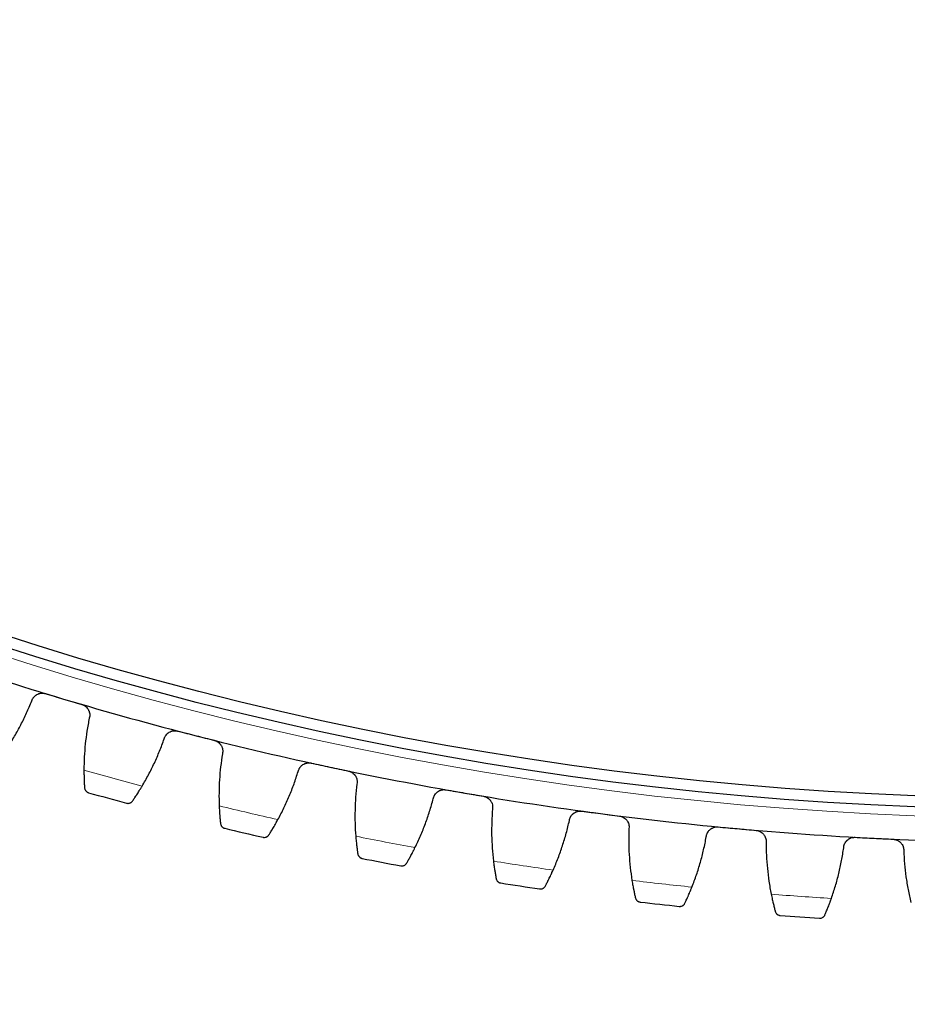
# Model space of a CAD drawing. Header units: inches. Extents: x 0 to 20790, y -12 to 14700.
# Tile 237 of 256: x 9786 to 9946, y 3033 to 3211. Entities that reach past the tile are written whole.
import ezdxf

# ---------------------------------------------------------------- set-up
doc = ezdxf.new("R2010")
doc.units = ezdxf.units.IN
doc.layers.add('1', color=7, linetype='Continuous', true_color=0xffffff)
doc.layers.add('254', color=7, linetype='Continuous', true_color=0xffffff)
doc.styles.add('latin_extended', font='simplex.shx')
doc.dimstyles.get("Standard").update_dxf_attribs({"dimtxt": 0.18, "dimasz": 0.18, "dimexe": 0.18, "dimexo": 0.0625, "dimgap": 0.09, "dimtad": 0, "dimtih": 1, "dimtoh": 1, "dimdec": 4, "dimzin": 0, "dimdsep": 46, "dimtxsty": 'Standard', "dimcen": 0.09, "dimadec": 0, "dimazin": 0, "dimtfac": 1, "dimtdec": 4, "dimtofl": 0, "dimtmove": 0, "dimatfit": 3, "dimfxl": 1, "dimtolj": 1, "dimtzin": 0, "dimarcsym": 0})

# ---------------------------------------------------------------- blocks, each defined once
blk = doc.blocks.new('_U8')
at = {"layer": '254', "color": 3, "linetype": 'Continuous', "lineweight": 13, "transparency": 16777216}
for p, q in [((9936.19, 3683), (8492.69, 3683)), ((8527.69, 3560.5), (8527.69, 2652.5)), ((9936.19, 2530), (8492.69, 2530))]:
    blk.add_line(p, q, dxfattribs=at)
at = {"layer": '254', "color": 3, "transparency": 16777216}
for points in [[(8548.1, 3560.5), (8507.27, 3560.5), (8527.69, 3683)], [(8507.27, 2652.5), (8548.1, 2652.5), (8527.69, 2530)]]:
    blk.add_solid(points, dxfattribs=at)
at = {"layer": 'Defpoints', "color": 0, "transparency": 16777216}
for p in [(9971.19, 3683), (8527.69, 2530), (9971.19, 2530)]:
    blk.add_point(p, dxfattribs=at)
at = {"layer": '254', "color": 2, "lineweight": 13, "transparency": 16777216, "insert": (8343.94, 2807.93), "char_height": 122.5, "attachment_point": 1, "rotation": 90, "style": 'latin_extended'}
blk.add_mtext('\\A1;1153', dxfattribs=at)
blk = doc.blocks.new('_U13')
at = {"layer": '254', "color": 3, "linetype": 'Continuous', "lineweight": 13, "transparency": 16777216}
for p, q in [((9326.19, 3135), (9326.19, 1865)), ((10616.19, 3135), (10616.19, 1865)), ((9448.69, 1900), (10493.69, 1900))]:
    blk.add_line(p, q, dxfattribs=at)
at = {"layer": '254', "color": 3, "transparency": 16777216}
for points in [[(9448.69, 1920.42), (9448.69, 1879.58), (9326.19, 1900)], [(10493.69, 1879.58), (10493.69, 1920.42), (10616.19, 1900)]]:
    blk.add_solid(points, dxfattribs=at)
at = {"layer": 'Defpoints', "color": 0, "transparency": 16777216}
for p in [(9326.19, 3170), (10616.19, 3170), (10616.19, 1900)]:
    blk.add_point(p, dxfattribs=at)
at = {"layer": '254', "color": 2, "lineweight": 13, "transparency": 16777216, "insert": (9767.02, 2083.75), "char_height": 122.5, "attachment_point": 1, "style": 'latin_extended'}
blk.add_mtext('\\A1;1290', dxfattribs=at)
blk = doc.blocks.new('_U14')
at = {"layer": '254', "color": 3, "linetype": 'Continuous', "lineweight": 13, "transparency": 16777216}
for p, q in [((9478.19, 3103), (9478.19, 2145)), ((10464.19, 3103), (10464.19, 2145)), ((9600.69, 2180), (10341.69, 2180))]:
    blk.add_line(p, q, dxfattribs=at)
at = {"layer": '254', "color": 3, "transparency": 16777216}
for points in [[(9600.69, 2200.42), (9600.69, 2159.58), (9478.19, 2180)], [(10341.69, 2159.58), (10341.69, 2200.42), (10464.19, 2180)]]:
    blk.add_solid(points, dxfattribs=at)
at = {"layer": 'Defpoints', "color": 0, "transparency": 16777216}
for p in [(9478.19, 3138), (10464.19, 3138), (10464.19, 2180)]:
    blk.add_point(p, dxfattribs=at)
at = {"layer": '254', "color": 2, "lineweight": 13, "transparency": 16777216, "insert": (9816.6, 2363.75), "char_height": 122.5, "attachment_point": 1, "style": 'latin_extended'}
blk.add_mtext('\\A1;986', dxfattribs=at)

msp = doc.modelspace()

# ---------------------------------------------------------------- linework, layer by layer
at = {"layer": '1', "color": 110, "linetype": 'Continuous', "lineweight": 13}
msp.add_circle((9971.186, 3683), 616.6, dxfattribs=at)
at = {"layer": '1', "color": 2, "linetype": 'Continuous', "lineweight": 25}
for radius in [615, 613]:
    msp.add_circle((9971.186, 3683), radius, dxfattribs=at)
for radius, start, end in [(621, 251.082803, 253.375796), (621, 253.375796, 255.66879), (621, 255.66879, 257.961783), (621, 257.961783, 260.254777), (636, 254.201368, 254.843218), (621, 260.254777, 262.547771), (621, 262.547771, 264.840764), (636, 256.494361, 257.136212), (621, 264.840764, 267.133758), (621, 267.133758, 269.426752), (636, 258.787355, 259.429206), (636, 261.080349, 261.722199), (636, 263.373342, 264.015193), (636, 265.666336, 266.308186)]:
    msp.add_arc((9971.186, 3683), radius, start, end, dxfattribs=at)
at = {"layer": '1', "color": 110, "linetype": 'Continuous', "lineweight": 13}
for start, end in [(254.027932, 255.016654), (256.320926, 257.309647), (258.61392, 259.602641), (260.906913, 261.895634), (263.199907, 264.188628), (265.492901, 266.481622)]:
    msp.add_arc((9971.186, 3683), 632.294, start, end, dxfattribs=at)
at = {"layer": '1', "color": 2, "linetype": 'Continuous', "lineweight": 25}
for points, knots in [([(9787.745, 3087.613), (9787.783, 3087.736), (9787.833, 3087.854), (9787.923, 3088.022), (9787.956, 3088.077), (9788.009, 3088.158), (9788.027, 3088.184), (9788.066, 3088.236), (9788.086, 3088.262), (9788.187, 3088.387), (9788.278, 3088.478), (9788.426, 3088.601), (9788.477, 3088.64), (9788.558, 3088.695), (9788.586, 3088.713), (9788.642, 3088.747), (9788.67, 3088.764), (9788.812, 3088.841), (9788.932, 3088.892), (9789.088, 3088.941), (9789.119, 3088.95), (9789.183, 3088.967), (9789.215, 3088.975), (9789.312, 3088.995), (9789.377, 3089.005), (9789.573, 3089.026), (9789.704, 3089.028), (9789.87, 3089.013), (9789.903, 3089.009), (9789.969, 3089), (9790.002, 3088.994), (9790.1, 3088.975), (9790.165, 3088.959), (9790.229, 3088.94)], [0, 0, 0, 0, 0.125, 0.125, 0.1875, 0.1875, 0.21875, 0.21875, 0.25, 0.25, 0.375, 0.375, 0.4375, 0.4375, 0.46875, 0.46875, 0.5, 0.5, 0.625, 0.625, 0.65625, 0.65625, 0.6875, 0.6875, 0.75, 0.75, 0.875, 0.875, 0.90625, 0.90625, 0.9375, 0.9375, 1, 1, 1, 1]), ([(9796.815, 3086.974), (9796.879, 3086.955), (9797.004, 3086.91), (9797.183, 3086.826), (9797.296, 3086.759), (9797.379, 3086.704), (9797.406, 3086.685), (9797.46, 3086.645), (9797.486, 3086.625), (9797.613, 3086.52), (9797.706, 3086.428), (9797.809, 3086.301), (9797.83, 3086.275), (9797.859, 3086.236), (9797.869, 3086.222), (9797.888, 3086.196), (9797.934, 3086.128), (9798.009, 3086.002), (9798.065, 3085.886), (9798.114, 3085.766), (9798.136, 3085.705), (9798.194, 3085.518), (9798.219, 3085.392), (9798.239, 3085.201), (9798.242, 3085.137), (9798.243, 3085.041), (9798.243, 3085.009), (9798.24, 3084.944), (9798.238, 3084.912), (9798.224, 3084.752), (9798.2, 3084.626), (9798.164, 3084.502)], [0, 0, 0, 0, 0.0625, 0.125, 0.1875, 0.1875, 0.21875, 0.21875, 0.25, 0.25, 0.375, 0.375, 0.40625, 0.40625, 0.421875, 0.421875, 0.4375, 0.5, 0.5625, 0.5625, 0.625, 0.625, 0.75, 0.75, 0.8125, 0.8125, 0.84375, 0.84375, 0.875, 0.875, 1, 1, 1, 1]), ([(9811.714, 3080.75), (9811.747, 3080.875), (9811.791, 3080.995), (9811.874, 3081.167), (9811.905, 3081.223), (9811.955, 3081.305), (9811.972, 3081.332), (9812.009, 3081.386), (9812.027, 3081.412), (9812.124, 3081.541), (9812.211, 3081.636), (9812.354, 3081.765), (9812.404, 3081.806), (9812.482, 3081.864), (9812.509, 3081.883), (9812.564, 3081.92), (9812.591, 3081.937), (9812.73, 3082.02), (9812.848, 3082.076), (9813.001, 3082.131), (9813.033, 3082.142), (9813.096, 3082.161), (9813.128, 3082.17), (9813.224, 3082.194), (9813.288, 3082.207), (9813.483, 3082.236), (9813.614, 3082.242), (9813.78, 3082.234), (9813.814, 3082.231), (9813.88, 3082.225), (9813.913, 3082.221), (9814.012, 3082.206), (9814.077, 3082.192), (9814.142, 3082.176)], [0, 0, 0, 0, 0.125, 0.125, 0.1875, 0.1875, 0.21875, 0.21875, 0.25, 0.25, 0.375, 0.375, 0.4375, 0.4375, 0.46875, 0.46875, 0.5, 0.5, 0.625, 0.625, 0.65625, 0.65625, 0.6875, 0.6875, 0.75, 0.75, 0.875, 0.875, 0.90625, 0.90625, 0.9375, 0.9375, 1, 1, 1, 1]), ([(9820.802, 3080.475), (9820.866, 3080.458), (9820.993, 3080.419), (9821.175, 3080.342), (9821.291, 3080.279), (9821.376, 3080.227), (9821.404, 3080.209), (9821.459, 3080.172), (9821.486, 3080.153), (9821.617, 3080.053), (9821.713, 3079.965), (9821.822, 3079.842), (9821.843, 3079.817), (9821.874, 3079.779), (9821.884, 3079.766), (9821.904, 3079.74), (9821.953, 3079.674), (9822.034, 3079.552), (9822.094, 3079.437), (9822.148, 3079.32), (9822.172, 3079.26), (9822.237, 3079.075), (9822.268, 3078.95), (9822.295, 3078.76), (9822.301, 3078.697), (9822.306, 3078.6), (9822.307, 3078.568), (9822.307, 3078.503), (9822.306, 3078.471), (9822.298, 3078.311), (9822.279, 3078.184), (9822.249, 3078.059)], [0, 0, 0, 0, 0.0625, 0.125, 0.1875, 0.1875, 0.21875, 0.21875, 0.25, 0.25, 0.375, 0.375, 0.40625, 0.40625, 0.421875, 0.421875, 0.4375, 0.5, 0.5625, 0.5625, 0.625, 0.625, 0.75, 0.75, 0.8125, 0.8125, 0.84375, 0.84375, 0.875, 0.875, 1, 1, 1, 1]), ([(9835.937, 3074.852), (9835.965, 3074.978), (9836.005, 3075.099), (9836.081, 3075.275), (9836.109, 3075.332), (9836.156, 3075.416), (9836.172, 3075.444), (9836.206, 3075.499), (9836.224, 3075.526), (9836.316, 3075.659), (9836.398, 3075.757), (9836.536, 3075.892), (9836.585, 3075.935), (9836.661, 3075.996), (9836.687, 3076.016), (9836.74, 3076.054), (9836.766, 3076.073), (9836.902, 3076.162), (9837.017, 3076.222), (9837.169, 3076.284), (9837.199, 3076.295), (9837.262, 3076.317), (9837.293, 3076.327), (9837.388, 3076.355), (9837.452, 3076.37), (9837.646, 3076.407), (9837.776, 3076.419), (9837.943, 3076.417), (9837.976, 3076.416), (9838.043, 3076.412), (9838.076, 3076.409), (9838.175, 3076.398), (9838.241, 3076.388), (9838.306, 3076.374)], [0, 0, 0, 0, 0.125, 0.125, 0.1875, 0.1875, 0.21875, 0.21875, 0.25, 0.25, 0.375, 0.375, 0.4375, 0.4375, 0.46875, 0.46875, 0.5, 0.5, 0.625, 0.625, 0.65625, 0.65625, 0.6875, 0.6875, 0.75, 0.75, 0.875, 0.875, 0.90625, 0.90625, 0.9375, 0.9375, 1, 1, 1, 1]), ([(9797.198, 3075.115), (9797.198, 3074.95), (9797.199, 3074.788), (9797.202, 3074.47), (9797.207, 3074.159), (9797.214, 3073.861), (9797.22, 3073.642), (9797.222, 3073.57), (9797.226, 3073.463), (9797.227, 3073.428), (9797.23, 3073.358), (9797.231, 3073.324), (9797.238, 3073.152), (9797.249, 3072.889), (9797.261, 3072.649), (9797.274, 3072.42), (9797.28, 3072.311), (9797.288, 3072.182), (9797.289, 3072.157), (9797.293, 3072.107), (9797.297, 3072.034), (9797.302, 3071.965), (9797.305, 3071.92)], [0, 0, 0, 0, 0.125, 0.125, 0.25, 0.375, 0.375, 0.4375, 0.4375, 0.46875, 0.46875, 0.5, 0.5, 0.625, 0.75, 0.75, 0.875, 0.875, 0.90625, 0.90625, 0.9375, 1, 1, 1, 1]), ([(9845.029, 3074.94), (9845.094, 3074.926), (9845.222, 3074.892), (9845.407, 3074.823), (9845.526, 3074.764), (9845.613, 3074.716), (9845.641, 3074.699), (9845.698, 3074.664), (9845.725, 3074.646), (9845.86, 3074.552), (9845.96, 3074.467), (9846.074, 3074.349), (9846.096, 3074.325), (9846.128, 3074.288), (9846.139, 3074.275), (9846.16, 3074.25), (9846.212, 3074.186), (9846.297, 3074.067), (9846.361, 3073.955), (9846.42, 3073.84), (9846.447, 3073.781), (9846.519, 3073.599), (9846.555, 3073.476), (9846.59, 3073.287), (9846.598, 3073.224), (9846.607, 3073.128), (9846.609, 3073.095), (9846.611, 3073.031), (9846.612, 3072.999), (9846.611, 3072.838), (9846.597, 3072.71), (9846.571, 3072.584)], [0, 0, 0, 0, 0.0625, 0.125, 0.1875, 0.1875, 0.21875, 0.21875, 0.25, 0.25, 0.375, 0.375, 0.40625, 0.40625, 0.421875, 0.421875, 0.4375, 0.5, 0.5625, 0.5625, 0.625, 0.625, 0.75, 0.75, 0.8125, 0.8125, 0.84375, 0.84375, 0.875, 0.875, 1, 1, 1, 1]), ([(9797.305, 3071.92), (9797.309, 3071.86), (9797.318, 3071.802), (9797.346, 3071.692), (9797.363, 3071.64), (9797.406, 3071.542), (9797.43, 3071.496), (9797.485, 3071.409), (9797.516, 3071.368), (9797.582, 3071.293), (9797.617, 3071.258), (9797.691, 3071.195), (9797.73, 3071.166), (9797.811, 3071.115), (9797.853, 3071.093), (9797.918, 3071.064), (9797.951, 3071.051), (9797.991, 3071.038), (9798.01, 3071.031), (9798.019, 3071.029), (9798.025, 3071.027), (9798.028, 3071.026), (9798.03, 3071.026)], [0, 0, 0, 0, 0.125, 0.125, 0.25, 0.25, 0.375, 0.375, 0.5, 0.5, 0.625, 0.625, 0.75, 0.75, 0.875, 0.875, 0.9375, 0.96875, 0.984375, 0.9921875, 0.9921875, 1, 1, 1, 1]), ([(9805.979, 3069.518), (9806.03, 3069.591), (9806.084, 3069.67), (9806.199, 3069.838), (9806.321, 3070.017), (9806.456, 3070.217), (9806.544, 3070.349), (9806.561, 3070.375), (9806.597, 3070.43), (9806.615, 3070.457), (9806.67, 3070.54), (9806.707, 3070.597), (9806.82, 3070.769), (9806.896, 3070.887), (9807.052, 3071.131), (9807.132, 3071.257), (9807.254, 3071.451), (9807.295, 3071.517), (9807.356, 3071.616), (9807.377, 3071.65), (9807.419, 3071.718), (9807.44, 3071.752), (9807.545, 3071.923), (9807.629, 3072.062), (9807.714, 3072.204)], [0, 0, 0, 0, 0.125, 0.125, 0.25, 0.375, 0.375, 0.40625, 0.40625, 0.4375, 0.4375, 0.5, 0.5, 0.625, 0.625, 0.75, 0.75, 0.8125, 0.8125, 0.84375, 0.84375, 0.875, 0.875, 1, 1, 1, 1]), ([(9860.377, 3069.928), (9860.4, 3070.055), (9860.435, 3070.177), (9860.504, 3070.356), (9860.53, 3070.414), (9860.573, 3070.5), (9860.589, 3070.528), (9860.62, 3070.585), (9860.637, 3070.613), (9860.723, 3070.749), (9860.802, 3070.85), (9860.934, 3070.991), (9860.981, 3071.036), (9861.054, 3071.1), (9861.08, 3071.121), (9861.131, 3071.161), (9861.157, 3071.181), (9861.289, 3071.275), (9861.401, 3071.34), (9861.55, 3071.407), (9861.581, 3071.42), (9861.642, 3071.444), (9861.673, 3071.456), (9861.767, 3071.488), (9861.83, 3071.506), (9862.022, 3071.55), (9862.152, 3071.567), (9862.319, 3071.572), (9862.352, 3071.572), (9862.419, 3071.571), (9862.452, 3071.569), (9862.552, 3071.562), (9862.618, 3071.554), (9862.684, 3071.543)], [0, 0, 0, 0, 0.125, 0.125, 0.1875, 0.1875, 0.21875, 0.21875, 0.25, 0.25, 0.375, 0.375, 0.4375, 0.4375, 0.46875, 0.46875, 0.5, 0.5, 0.625, 0.625, 0.65625, 0.65625, 0.6875, 0.6875, 0.75, 0.75, 0.875, 0.875, 0.90625, 0.90625, 0.9375, 0.9375, 1, 1, 1, 1]), ([(9869.458, 3070.38), (9869.524, 3070.368), (9869.653, 3070.339), (9869.841, 3070.277), (9869.962, 3070.224), (9870.05, 3070.179), (9870.08, 3070.163), (9870.137, 3070.13), (9870.166, 3070.113), (9870.305, 3070.025), (9870.407, 3069.944), (9870.526, 3069.831), (9870.549, 3069.808), (9870.583, 3069.772), (9870.594, 3069.76), (9870.616, 3069.735), (9870.67, 3069.674), (9870.76, 3069.558), (9870.829, 3069.449), (9870.893, 3069.336), (9870.922, 3069.278), (9871.001, 3069.099), (9871.041, 3068.977), (9871.084, 3068.79), (9871.095, 3068.727), (9871.107, 3068.632), (9871.111, 3068.599), (9871.116, 3068.535), (9871.118, 3068.503), (9871.123, 3068.342), (9871.114, 3068.214), (9871.094, 3068.087)], [0, 0, 0, 0, 0.0625, 0.125, 0.1875, 0.1875, 0.21875, 0.21875, 0.25, 0.25, 0.375, 0.375, 0.40625, 0.40625, 0.421875, 0.421875, 0.4375, 0.5, 0.5625, 0.5625, 0.625, 0.625, 0.75, 0.75, 0.8125, 0.8125, 0.84375, 0.84375, 0.875, 0.875, 1, 1, 1, 1]), ([(9804.897, 3069.124), (9804.898, 3069.124), (9804.899, 3069.123), (9804.902, 3069.123), (9804.904, 3069.122), (9804.908, 3069.121), (9804.917, 3069.119), (9804.937, 3069.114), (9804.977, 3069.105), (9805.013, 3069.1), (9805.083, 3069.091), (9805.13, 3069.089), (9805.273, 3069.092), (9805.369, 3069.107), (9805.511, 3069.152), (9805.558, 3069.171), (9805.627, 3069.206), (9805.65, 3069.218), (9805.695, 3069.245), (9805.718, 3069.26), (9805.784, 3069.307), (9805.826, 3069.343), (9805.906, 3069.424), (9805.944, 3069.468), (9805.979, 3069.518)], [0, 0, 0, 0, 0.0039063, 0.0039063, 0.0078125, 0.0078125, 0.015625, 0.03125, 0.0625, 0.125, 0.125, 0.25, 0.25, 0.5, 0.5, 0.625, 0.625, 0.6875, 0.6875, 0.75, 0.75, 0.875, 0.875, 1, 1, 1, 1]), ([(9821.659, 3068.641), (9821.665, 3068.476), (9821.673, 3068.314), (9821.688, 3067.997), (9821.705, 3067.686), (9821.725, 3067.388), (9821.74, 3067.17), (9821.745, 3067.098), (9821.753, 3066.991), (9821.755, 3066.956), (9821.761, 3066.886), (9821.763, 3066.852), (9821.777, 3066.681), (9821.798, 3066.419), (9821.82, 3066.179), (9821.842, 3065.95), (9821.853, 3065.842), (9821.866, 3065.714), (9821.868, 3065.688), (9821.873, 3065.639), (9821.881, 3065.566), (9821.888, 3065.497), (9821.893, 3065.453)], [0, 0, 0, 0, 0.125, 0.125, 0.25, 0.375, 0.375, 0.4375, 0.4375, 0.46875, 0.46875, 0.5, 0.5, 0.625, 0.75, 0.75, 0.875, 0.875, 0.90625, 0.90625, 0.9375, 1, 1, 1, 1]), ([(9884.995, 3065.985), (9885.013, 3066.113), (9885.042, 3066.237), (9885.104, 3066.418), (9885.128, 3066.477), (9885.168, 3066.565), (9885.182, 3066.594), (9885.211, 3066.651), (9885.227, 3066.68), (9885.308, 3066.82), (9885.382, 3066.924), (9885.509, 3067.07), (9885.553, 3067.116), (9885.624, 3067.183), (9885.649, 3067.205), (9885.698, 3067.248), (9885.724, 3067.268), (9885.852, 3067.368), (9885.962, 3067.437), (9886.108, 3067.511), (9886.138, 3067.525), (9886.198, 3067.551), (9886.229, 3067.564), (9886.321, 3067.599), (9886.384, 3067.62), (9886.573, 3067.672), (9886.703, 3067.694), (9886.869, 3067.706), (9886.902, 3067.707), (9886.969, 3067.709), (9887.002, 3067.708), (9887.102, 3067.705), (9887.169, 3067.7), (9887.235, 3067.691)], [0, 0, 0, 0, 0.125, 0.125, 0.1875, 0.1875, 0.21875, 0.21875, 0.25, 0.25, 0.375, 0.375, 0.4375, 0.4375, 0.46875, 0.46875, 0.5, 0.5, 0.625, 0.625, 0.65625, 0.65625, 0.6875, 0.6875, 0.75, 0.75, 0.875, 0.875, 0.90625, 0.90625, 0.9375, 0.9375, 1, 1, 1, 1]), ([(9894.05, 3066.8), (9894.117, 3066.791), (9894.247, 3066.767), (9894.437, 3066.713), (9894.56, 3066.664), (9894.65, 3066.623), (9894.68, 3066.609), (9894.739, 3066.578), (9894.768, 3066.562), (9894.91, 3066.479), (9895.016, 3066.403), (9895.139, 3066.295), (9895.163, 3066.272), (9895.198, 3066.238), (9895.21, 3066.226), (9895.233, 3066.203), (9895.29, 3066.143), (9895.384, 3066.031), (9895.457, 3065.925), (9895.525, 3065.815), (9895.557, 3065.758), (9895.643, 3065.583), (9895.688, 3065.462), (9895.738, 3065.277), (9895.752, 3065.214), (9895.768, 3065.119), (9895.773, 3065.087), (9895.78, 3065.023), (9895.784, 3064.991), (9895.795, 3064.831), (9895.792, 3064.703), (9895.776, 3064.575)], [0, 0, 0, 0, 0.0625, 0.125, 0.1875, 0.1875, 0.21875, 0.21875, 0.25, 0.25, 0.375, 0.375, 0.40625, 0.40625, 0.421875, 0.421875, 0.4375, 0.5, 0.5625, 0.5625, 0.625, 0.625, 0.75, 0.75, 0.8125, 0.8125, 0.84375, 0.84375, 0.875, 0.875, 1, 1, 1, 1]), ([(9821.893, 3065.453), (9821.9, 3065.392), (9821.911, 3065.335), (9821.943, 3065.227), (9821.963, 3065.175), (9822.009, 3065.079), (9822.036, 3065.034), (9822.094, 3064.949), (9822.126, 3064.91), (9822.195, 3064.837), (9822.232, 3064.803), (9822.308, 3064.743), (9822.348, 3064.716), (9822.431, 3064.669), (9822.474, 3064.648), (9822.54, 3064.622), (9822.574, 3064.61), (9822.614, 3064.598), (9822.634, 3064.593), (9822.642, 3064.591), (9822.648, 3064.589), (9822.651, 3064.588), (9822.654, 3064.588)], [0, 0, 0, 0, 0.125, 0.125, 0.25, 0.25, 0.375, 0.375, 0.5, 0.5, 0.625, 0.625, 0.75, 0.75, 0.875, 0.875, 0.9375, 0.96875, 0.984375, 0.9921875, 0.9921875, 1, 1, 1, 1]), ([(9830.656, 3063.4), (9830.704, 3063.475), (9830.755, 3063.555), (9830.864, 3063.728), (9830.979, 3063.911), (9831.105, 3064.117), (9831.187, 3064.252), (9831.204, 3064.279), (9831.238, 3064.335), (9831.255, 3064.363), (9831.306, 3064.448), (9831.341, 3064.506), (9831.446, 3064.683), (9831.518, 3064.804), (9831.664, 3065.054), (9831.739, 3065.183), (9831.853, 3065.382), (9831.891, 3065.449), (9831.949, 3065.551), (9831.968, 3065.586), (9832.007, 3065.655), (9832.027, 3065.69), (9832.125, 3065.865), (9832.203, 3066.007), (9832.282, 3066.152)], [0, 0, 0, 0, 0.125, 0.125, 0.25, 0.375, 0.375, 0.40625, 0.40625, 0.4375, 0.4375, 0.5, 0.5, 0.625, 0.625, 0.75, 0.75, 0.8125, 0.8125, 0.84375, 0.84375, 0.875, 0.875, 1, 1, 1, 1]), ([(9909.75, 3063.031), (9909.763, 3063.159), (9909.788, 3063.284), (9909.843, 3063.467), (9909.864, 3063.528), (9909.9, 3063.617), (9909.913, 3063.646), (9909.94, 3063.705), (9909.955, 3063.734), (9910.029, 3063.877), (9910.1, 3063.984), (9910.22, 3064.135), (9910.263, 3064.183), (9910.332, 3064.253), (9910.355, 3064.276), (9910.403, 3064.321), (9910.427, 3064.342), (9910.552, 3064.447), (9910.658, 3064.52), (9910.801, 3064.6), (9910.831, 3064.615), (9910.89, 3064.644), (9910.92, 3064.658), (9911.011, 3064.697), (9911.073, 3064.72), (9911.26, 3064.779), (9911.389, 3064.807), (9911.554, 3064.825), (9911.587, 3064.828), (9911.654, 3064.832), (9911.687, 3064.833), (9911.787, 3064.834), (9911.854, 3064.831), (9911.92, 3064.825)], [0, 0, 0, 0, 0.125, 0.125, 0.1875, 0.1875, 0.21875, 0.21875, 0.25, 0.25, 0.375, 0.375, 0.4375, 0.4375, 0.46875, 0.46875, 0.5, 0.5, 0.625, 0.625, 0.65625, 0.65625, 0.6875, 0.6875, 0.75, 0.75, 0.875, 0.875, 0.90625, 0.90625, 0.9375, 0.9375, 1, 1, 1, 1]), ([(9829.591, 3062.963), (9829.592, 3062.962), (9829.594, 3062.962), (9829.596, 3062.961), (9829.598, 3062.961), (9829.602, 3062.96), (9829.611, 3062.958), (9829.631, 3062.954), (9829.672, 3062.947), (9829.708, 3062.943), (9829.778, 3062.937), (9829.826, 3062.936), (9829.968, 3062.945), (9830.063, 3062.964), (9830.203, 3063.015), (9830.249, 3063.036), (9830.317, 3063.073), (9830.339, 3063.087), (9830.384, 3063.116), (9830.406, 3063.131), (9830.47, 3063.181), (9830.511, 3063.218), (9830.588, 3063.302), (9830.624, 3063.348), (9830.656, 3063.4)], [0, 0, 0, 0, 0.0039062, 0.0039062, 0.0078125, 0.0078125, 0.015625, 0.03125, 0.0625, 0.125, 0.125, 0.25, 0.25, 0.5, 0.5, 0.625, 0.625, 0.6875, 0.6875, 0.75, 0.75, 0.875, 0.875, 1, 1, 1, 1]), ([(9846.359, 3063.15), (9846.372, 3062.985), (9846.386, 3062.824), (9846.414, 3062.508), (9846.443, 3062.198), (9846.475, 3061.901), (9846.498, 3061.684), (9846.506, 3061.612), (9846.519, 3061.506), (9846.523, 3061.471), (9846.531, 3061.401), (9846.535, 3061.367), (9846.555, 3061.197), (9846.587, 3060.936), (9846.619, 3060.697), (9846.649, 3060.469), (9846.664, 3060.361), (9846.683, 3060.234), (9846.686, 3060.209), (9846.693, 3060.159), (9846.704, 3060.087), (9846.714, 3060.018), (9846.721, 3059.974)], [0, 0, 0, 0, 0.125, 0.125, 0.25, 0.375, 0.375, 0.4375, 0.4375, 0.46875, 0.46875, 0.5, 0.5, 0.625, 0.75, 0.75, 0.875, 0.875, 0.90625, 0.90625, 0.9375, 1, 1, 1, 1]), ([(9918.766, 3064.207), (9918.833, 3064.201), (9918.964, 3064.183), (9919.156, 3064.136), (9919.28, 3064.092), (9919.372, 3064.055), (9919.403, 3064.041), (9919.463, 3064.013), (9919.493, 3063.998), (9919.638, 3063.921), (9919.747, 3063.849), (9919.874, 3063.746), (9919.899, 3063.724), (9919.936, 3063.691), (9919.948, 3063.68), (9919.972, 3063.658), (9920.031, 3063.601), (9920.129, 3063.492), (9920.207, 3063.389), (9920.279, 3063.282), (9920.313, 3063.226), (9920.406, 3063.055), (9920.456, 3062.936), (9920.514, 3062.753), (9920.53, 3062.691), (9920.55, 3062.597), (9920.556, 3062.565), (9920.566, 3062.501), (9920.57, 3062.469), (9920.588, 3062.31), (9920.59, 3062.181), (9920.58, 3062.053)], [0, 0, 0, 0, 0.0625, 0.125, 0.1875, 0.1875, 0.21875, 0.21875, 0.25, 0.25, 0.375, 0.375, 0.40625, 0.40625, 0.421875, 0.421875, 0.4375, 0.5, 0.5625, 0.5625, 0.625, 0.625, 0.75, 0.75, 0.8125, 0.8125, 0.84375, 0.84375, 0.875, 0.875, 1, 1, 1, 1]), ([(9934.604, 3061.069), (9934.612, 3061.198), (9934.632, 3061.324), (9934.679, 3061.509), (9934.698, 3061.57), (9934.73, 3061.661), (9934.742, 3061.691), (9934.767, 3061.751), (9934.78, 3061.78), (9934.849, 3061.926), (9934.915, 3062.036), (9935.03, 3062.191), (9935.071, 3062.241), (9935.136, 3062.314), (9935.159, 3062.338), (9935.205, 3062.384), (9935.228, 3062.407), (9935.348, 3062.516), (9935.452, 3062.594), (9935.592, 3062.679), (9935.62, 3062.695), (9935.678, 3062.726), (9935.708, 3062.741), (9935.797, 3062.784), (9935.858, 3062.81), (9936.043, 3062.877), (9936.17, 3062.909), (9936.335, 3062.934), (9936.368, 3062.938), (9936.434, 3062.945), (9936.468, 3062.947), (9936.567, 3062.952), (9936.634, 3062.952), (9936.701, 3062.949)], [0, 0, 0, 0, 0.125, 0.125, 0.1875, 0.1875, 0.21875, 0.21875, 0.25, 0.25, 0.375, 0.375, 0.4375, 0.4375, 0.46875, 0.46875, 0.5, 0.5, 0.625, 0.625, 0.65625, 0.65625, 0.6875, 0.6875, 0.75, 0.75, 0.875, 0.875, 0.90625, 0.90625, 0.9375, 0.9375, 1, 1, 1, 1]), ([(9855.559, 3058.273), (9855.604, 3058.35), (9855.652, 3058.433), (9855.753, 3058.609), (9855.86, 3058.797), (9855.978, 3059.008), (9856.055, 3059.146), (9856.071, 3059.174), (9856.102, 3059.231), (9856.118, 3059.26), (9856.166, 3059.347), (9856.199, 3059.406), (9856.297, 3059.587), (9856.364, 3059.711), (9856.5, 3059.967), (9856.569, 3060.098), (9856.675, 3060.302), (9856.711, 3060.37), (9856.764, 3060.475), (9856.782, 3060.51), (9856.818, 3060.581), (9856.836, 3060.616), (9856.927, 3060.795), (9857, 3060.941), (9857.073, 3061.089)], [0, 0, 0, 0, 0.125, 0.125, 0.25, 0.375, 0.375, 0.40625, 0.40625, 0.4375, 0.4375, 0.5, 0.5, 0.625, 0.625, 0.75, 0.75, 0.8125, 0.8125, 0.84375, 0.84375, 0.875, 0.875, 1, 1, 1, 1]), ([(9943.566, 3062.605), (9943.632, 3062.602), (9943.764, 3062.589), (9943.958, 3062.55), (9944.084, 3062.511), (9944.178, 3062.477), (9944.209, 3062.465), (9944.27, 3062.439), (9944.3, 3062.426), (9944.448, 3062.355), (9944.56, 3062.287), (9944.691, 3062.189), (9944.717, 3062.168), (9944.755, 3062.137), (9944.768, 3062.126), (9944.792, 3062.104), (9944.854, 3062.05), (9944.956, 3061.946), (9945.038, 3061.845), (9945.115, 3061.741), (9945.151, 3061.687), (9945.251, 3061.519), (9945.305, 3061.403), (9945.37, 3061.222), (9945.389, 3061.161), (9945.412, 3061.068), (9945.42, 3061.036), (9945.432, 3060.973), (9945.438, 3060.941), (9945.462, 3060.782), (9945.469, 3060.654), (9945.464, 3060.525)], [0, 0, 0, 0, 0.0625, 0.125, 0.1875, 0.1875, 0.21875, 0.21875, 0.25, 0.25, 0.375, 0.375, 0.40625, 0.40625, 0.421875, 0.421875, 0.4375, 0.5, 0.5625, 0.5625, 0.625, 0.625, 0.75, 0.75, 0.8125, 0.8125, 0.84375, 0.84375, 0.875, 0.875, 1, 1, 1, 1]), ([(9846.721, 3059.974), (9846.73, 3059.914), (9846.744, 3059.857), (9846.779, 3059.75), (9846.801, 3059.7), (9846.851, 3059.605), (9846.88, 3059.561), (9846.941, 3059.479), (9846.975, 3059.441), (9847.047, 3059.371), (9847.085, 3059.339), (9847.164, 3059.282), (9847.205, 3059.256), (9847.29, 3059.212), (9847.333, 3059.193), (9847.401, 3059.17), (9847.434, 3059.159), (9847.475, 3059.149), (9847.495, 3059.144), (9847.504, 3059.142), (9847.509, 3059.141), (9847.512, 3059.141), (9847.515, 3059.14)], [0, 0, 0, 0, 0.125, 0.125, 0.25, 0.25, 0.375, 0.375, 0.5, 0.5, 0.625, 0.625, 0.75, 0.75, 0.875, 0.875, 0.9375, 0.96875, 0.984375, 0.9921875, 0.9921875, 1, 1, 1, 1]), ([(9854.512, 3057.794), (9854.513, 3057.794), (9854.514, 3057.793), (9854.517, 3057.793), (9854.519, 3057.793), (9854.523, 3057.792), (9854.532, 3057.79), (9854.553, 3057.787), (9854.594, 3057.782), (9854.629, 3057.779), (9854.7, 3057.776), (9854.747, 3057.777), (9854.89, 3057.791), (9854.984, 3057.814), (9855.121, 3057.871), (9855.167, 3057.894), (9855.233, 3057.934), (9855.255, 3057.948), (9855.298, 3057.979), (9855.319, 3057.995), (9855.381, 3058.047), (9855.421, 3058.086), (9855.494, 3058.173), (9855.528, 3058.221), (9855.559, 3058.273)], [0, 0, 0, 0, 0.0039062, 0.0039062, 0.0078125, 0.0078125, 0.015625, 0.03125, 0.0625, 0.125, 0.125, 0.25, 0.25, 0.5, 0.5, 0.625, 0.625, 0.6875, 0.6875, 0.75, 0.75, 0.875, 0.875, 1, 1, 1, 1]), ([(9871.259, 3058.652), (9871.279, 3058.488), (9871.299, 3058.327), (9871.34, 3058.013), (9871.381, 3057.704), (9871.424, 3057.409), (9871.457, 3057.193), (9871.468, 3057.121), (9871.484, 3057.016), (9871.49, 3056.981), (9871.5, 3056.912), (9871.506, 3056.877), (9871.533, 3056.708), (9871.576, 3056.448), (9871.617, 3056.211), (9871.656, 3055.985), (9871.676, 3055.878), (9871.699, 3055.751), (9871.704, 3055.726), (9871.713, 3055.677), (9871.726, 3055.605), (9871.739, 3055.537), (9871.747, 3055.493)], [0, 0, 0, 0, 0.125, 0.125, 0.25, 0.375, 0.375, 0.4375, 0.4375, 0.46875, 0.46875, 0.5, 0.5, 0.625, 0.75, 0.75, 0.875, 0.875, 0.90625, 0.90625, 0.9375, 1, 1, 1, 1]), ([(9880.647, 3054.147), (9880.688, 3054.226), (9880.733, 3054.31), (9880.827, 3054.491), (9880.927, 3054.683), (9881.036, 3054.898), (9881.108, 3055.039), (9881.122, 3055.068), (9881.151, 3055.126), (9881.166, 3055.155), (9881.21, 3055.245), (9881.24, 3055.305), (9881.331, 3055.489), (9881.393, 3055.616), (9881.519, 3055.877), (9881.583, 3056.011), (9881.681, 3056.219), (9881.713, 3056.289), (9881.763, 3056.395), (9881.779, 3056.431), (9881.813, 3056.503), (9881.829, 3056.539), (9881.913, 3056.722), (9881.98, 3056.87), (9882.047, 3057.021)], [0, 0, 0, 0, 0.125, 0.125, 0.25, 0.375, 0.375, 0.40625, 0.40625, 0.4375, 0.4375, 0.5, 0.5, 0.625, 0.625, 0.75, 0.75, 0.8125, 0.8125, 0.84375, 0.84375, 0.875, 0.875, 1, 1, 1, 1]), ([(9871.747, 3055.493), (9871.759, 3055.433), (9871.775, 3055.377), (9871.815, 3055.272), (9871.839, 3055.222), (9871.893, 3055.13), (9871.923, 3055.087), (9871.988, 3055.007), (9872.023, 3054.97), (9872.098, 3054.903), (9872.137, 3054.873), (9872.218, 3054.819), (9872.26, 3054.795), (9872.346, 3054.755), (9872.391, 3054.738), (9872.459, 3054.717), (9872.493, 3054.707), (9872.534, 3054.699), (9872.554, 3054.695), (9872.563, 3054.694), (9872.569, 3054.693), (9872.572, 3054.692), (9872.575, 3054.692)], [0, 0, 0, 0, 0.125, 0.125, 0.25, 0.25, 0.375, 0.375, 0.5, 0.5, 0.625, 0.625, 0.75, 0.75, 0.875, 0.875, 0.9375, 0.96875, 0.984375, 0.9921875, 0.9921875, 1, 1, 1, 1]), ([(9879.619, 3053.626), (9879.621, 3053.626), (9879.622, 3053.626), (9879.625, 3053.626), (9879.627, 3053.625), (9879.631, 3053.625), (9879.64, 3053.624), (9879.66, 3053.621), (9879.702, 3053.617), (9879.737, 3053.616), (9879.808, 3053.616), (9879.856, 3053.619), (9879.997, 3053.639), (9880.09, 3053.666), (9880.226, 3053.728), (9880.27, 3053.752), (9880.334, 3053.795), (9880.356, 3053.81), (9880.397, 3053.842), (9880.418, 3053.86), (9880.478, 3053.914), (9880.516, 3053.955), (9880.586, 3054.044), (9880.618, 3054.094), (9880.647, 3054.147)], [0, 0, 0, 0, 0.0039063, 0.0039063, 0.0078125, 0.0078125, 0.015625, 0.03125, 0.0625, 0.125, 0.125, 0.25, 0.25, 0.5, 0.5, 0.625, 0.625, 0.6875, 0.6875, 0.75, 0.75, 0.875, 0.875, 1, 1, 1, 1]), ([(9896.319, 3055.154), (9896.345, 3054.991), (9896.372, 3054.831), (9896.425, 3054.518), (9896.479, 3054.212), (9896.534, 3053.919), (9896.575, 3053.704), (9896.589, 3053.633), (9896.609, 3053.528), (9896.616, 3053.493), (9896.63, 3053.424), (9896.637, 3053.39), (9896.67, 3053.222), (9896.723, 3052.965), (9896.774, 3052.729), (9896.823, 3052.505), (9896.846, 3052.399), (9896.875, 3052.273), (9896.88, 3052.248), (9896.891, 3052.199), (9896.908, 3052.128), (9896.923, 3052.06), (9896.933, 3052.017)], [0, 0, 0, 0, 0.125, 0.125, 0.25, 0.375, 0.375, 0.4375, 0.4375, 0.46875, 0.46875, 0.5, 0.5, 0.625, 0.75, 0.75, 0.875, 0.875, 0.90625, 0.90625, 0.9375, 1, 1, 1, 1]), ([(9905.879, 3051.028), (9905.918, 3051.108), (9905.959, 3051.195), (9906.046, 3051.379), (9906.138, 3051.575), (9906.239, 3051.794), (9906.304, 3051.938), (9906.318, 3051.967), (9906.344, 3052.027), (9906.358, 3052.057), (9906.399, 3052.147), (9906.426, 3052.209), (9906.51, 3052.397), (9906.566, 3052.526), (9906.682, 3052.792), (9906.74, 3052.928), (9906.83, 3053.139), (9906.86, 3053.211), (9906.905, 3053.319), (9906.92, 3053.356), (9906.95, 3053.429), (9906.965, 3053.466), (9907.042, 3053.651), (9907.103, 3053.802), (9907.164, 3053.956)], [0, 0, 0, 0, 0.125, 0.125, 0.25, 0.375, 0.375, 0.40625, 0.40625, 0.4375, 0.4375, 0.5, 0.5, 0.625, 0.625, 0.75, 0.75, 0.8125, 0.8125, 0.84375, 0.84375, 0.875, 0.875, 1, 1, 1, 1]), ([(9921.499, 3052.662), (9921.531, 3052.499), (9921.564, 3052.341), (9921.63, 3052.03), (9921.697, 3051.726), (9921.763, 3051.435), (9921.813, 3051.222), (9921.829, 3051.152), (9921.854, 3051.048), (9921.862, 3051.014), (9921.879, 3050.946), (9921.887, 3050.912), (9921.927, 3050.745), (9921.991, 3050.49), (9922.05, 3050.257), (9922.108, 3050.035), (9922.136, 3049.929), (9922.169, 3049.805), (9922.176, 3049.78), (9922.189, 3049.732), (9922.208, 3049.661), (9922.226, 3049.594), (9922.238, 3049.551)], [0, 0, 0, 0, 0.125, 0.125, 0.25, 0.375, 0.375, 0.4375, 0.4375, 0.46875, 0.46875, 0.5, 0.5, 0.625, 0.75, 0.75, 0.875, 0.875, 0.90625, 0.90625, 0.9375, 1, 1, 1, 1]), ([(9896.933, 3052.017), (9896.947, 3051.958), (9896.965, 3051.902), (9897.01, 3051.798), (9897.035, 3051.75), (9897.093, 3051.66), (9897.125, 3051.618), (9897.193, 3051.541), (9897.23, 3051.506), (9897.307, 3051.442), (9897.347, 3051.413), (9897.43, 3051.362), (9897.473, 3051.34), (9897.561, 3051.303), (9897.607, 3051.288), (9897.675, 3051.27), (9897.71, 3051.262), (9897.751, 3051.255), (9897.771, 3051.252), (9897.78, 3051.251), (9897.786, 3051.25), (9897.789, 3051.25), (9897.792, 3051.249)], [0, 0, 0, 0, 0.125, 0.125, 0.25, 0.25, 0.375, 0.375, 0.5, 0.5, 0.625, 0.625, 0.75, 0.75, 0.875, 0.875, 0.9375, 0.96875, 0.984375, 0.9921875, 0.9921875, 1, 1, 1, 1]), ([(9904.874, 3050.467), (9904.875, 3050.467), (9904.877, 3050.466), (9904.879, 3050.466), (9904.881, 3050.466), (9904.885, 3050.466), (9904.894, 3050.465), (9904.915, 3050.463), (9904.956, 3050.461), (9904.992, 3050.461), (9905.063, 3050.464), (9905.11, 3050.469), (9905.251, 3050.495), (9905.343, 3050.525), (9905.475, 3050.592), (9905.519, 3050.619), (9905.581, 3050.664), (9905.602, 3050.68), (9905.642, 3050.714), (9905.662, 3050.732), (9905.72, 3050.789), (9905.756, 3050.831), (9905.823, 3050.923), (9905.853, 3050.973), (9905.879, 3051.028)], [0, 0, 0, 0, 0.0039062, 0.0039062, 0.0078125, 0.0078125, 0.015625, 0.03125, 0.0625, 0.125, 0.125, 0.25, 0.25, 0.5, 0.5, 0.625, 0.625, 0.6875, 0.6875, 0.75, 0.75, 0.875, 0.875, 1, 1, 1, 1]), ([(9931.216, 3048.921), (9931.252, 3049.003), (9931.289, 3049.091), (9931.369, 3049.278), (9931.453, 3049.478), (9931.545, 3049.701), (9931.605, 3049.848), (9931.617, 3049.877), (9931.641, 3049.937), (9931.654, 3049.968), (9931.691, 3050.06), (9931.716, 3050.123), (9931.792, 3050.314), (9931.843, 3050.445), (9931.948, 3050.715), (9932.001, 3050.854), (9932.082, 3051.069), (9932.109, 3051.141), (9932.149, 3051.252), (9932.163, 3051.289), (9932.191, 3051.363), (9932.204, 3051.401), (9932.273, 3051.589), (9932.328, 3051.742), (9932.383, 3051.898)], [0, 0, 0, 0, 0.125, 0.125, 0.25, 0.375, 0.375, 0.40625, 0.40625, 0.4375, 0.4375, 0.5, 0.5, 0.625, 0.625, 0.75, 0.75, 0.8125, 0.8125, 0.84375, 0.84375, 0.875, 0.875, 1, 1, 1, 1]), ([(9922.238, 3049.551), (9922.254, 3049.493), (9922.275, 3049.438), (9922.323, 3049.336), (9922.351, 3049.289), (9922.412, 3049.201), (9922.445, 3049.161), (9922.517, 3049.086), (9922.555, 3049.052), (9922.634, 3048.991), (9922.676, 3048.964), (9922.761, 3048.917), (9922.805, 3048.897), (9922.894, 3048.863), (9922.94, 3048.85), (9923.009, 3048.834), (9923.044, 3048.828), (9923.086, 3048.823), (9923.106, 3048.82), (9923.115, 3048.82), (9923.121, 3048.819), (9923.124, 3048.819), (9923.127, 3048.819)], [0, 0, 0, 0, 0.125, 0.125, 0.25, 0.25, 0.375, 0.375, 0.5, 0.5, 0.625, 0.625, 0.75, 0.75, 0.875, 0.875, 0.9375, 0.96875, 0.984375, 0.9921875, 0.9921875, 1, 1, 1, 1]), ([(9930.234, 3048.32), (9930.236, 3048.32), (9930.237, 3048.32), (9930.24, 3048.32), (9930.241, 3048.32), (9930.246, 3048.319), (9930.255, 3048.319), (9930.276, 3048.318), (9930.317, 3048.318), (9930.353, 3048.319), (9930.423, 3048.325), (9930.47, 3048.332), (9930.61, 3048.363), (9930.7, 3048.397), (9930.83, 3048.47), (9930.873, 3048.498), (9930.934, 3048.545), (9930.953, 3048.562), (9930.993, 3048.598), (9931.012, 3048.617), (9931.067, 3048.676), (9931.101, 3048.719), (9931.164, 3048.814), (9931.192, 3048.866), (9931.216, 3048.921)], [0, 0, 0, 0, 0.0039063, 0.0039063, 0.0078125, 0.0078125, 0.015625, 0.03125, 0.0625, 0.125, 0.125, 0.25, 0.25, 0.5, 0.5, 0.625, 0.625, 0.6875, 0.6875, 0.75, 0.75, 0.875, 0.875, 1, 1, 1, 1])]:
    msp.add_open_spline(points, degree=3, knots=knots, dxfattribs=at)
for points in [[(9790.229, 3088.94), (9791.327, 3088.613), (9792.424, 3088.285), (9793.522, 3087.957)], [(9793.522, 3087.957), (9794.62, 3087.629), (9795.718, 3087.302), (9796.815, 3086.974)], [(9783.407, 3079.233), (9783.84, 3079.895), (9784.67, 3081.238), (9785.808, 3083.306), (9786.839, 3085.428), (9787.455, 3086.878), (9787.745, 3087.613)], [(9798.164, 3084.502), (9798.004, 3083.729), (9797.724, 3082.178), (9797.423, 3079.838), (9797.241, 3077.485), (9797.199, 3075.907), (9797.198, 3075.115)], [(9807.714, 3072.204), (9808.12, 3072.883), (9808.896, 3074.258), (9809.95, 3076.37), (9810.895, 3078.531), (9811.453, 3080.005), (9811.714, 3080.75)], [(9814.142, 3082.176), (9815.252, 3081.892), (9816.362, 3081.609), (9817.472, 3081.325)], [(9817.472, 3081.325), (9818.582, 3081.042), (9819.692, 3080.758), (9820.802, 3080.475)], [(9822.249, 3078.059), (9822.12, 3077.28), (9821.902, 3075.719), (9821.695, 3073.369), (9821.607, 3071.01), (9821.628, 3069.432), (9821.659, 3068.641)], [(9838.306, 3076.374), (9839.427, 3076.135), (9840.547, 3075.896), (9841.668, 3075.657)], [(9841.668, 3075.657), (9842.788, 3075.418), (9843.908, 3075.179), (9845.029, 3074.94)], [(9832.282, 3066.152), (9832.661, 3066.847), (9833.381, 3068.252), (9834.35, 3070.404), (9835.208, 3072.602), (9835.707, 3074.097), (9835.937, 3074.852)], [(9846.571, 3072.584), (9846.474, 3071.801), (9846.319, 3070.232), (9846.206, 3067.876), (9846.212, 3065.516), (9846.297, 3063.939), (9846.359, 3063.15)], [(9857.073, 3061.089), (9857.424, 3061.798), (9858.088, 3063.23), (9858.969, 3065.42), (9859.739, 3067.65), (9860.177, 3069.164), (9860.377, 3069.928)], [(9862.684, 3071.543), (9863.813, 3071.349), (9864.942, 3071.155), (9866.071, 3070.961)], [(9866.071, 3070.961), (9867.2, 3070.767), (9868.329, 3070.573), (9869.458, 3070.38)], [(9871.094, 3068.087), (9871.027, 3067.3), (9870.935, 3065.727), (9870.917, 3063.368), (9871.018, 3061.01), (9871.165, 3059.438), (9871.259, 3058.652)], [(9887.235, 3067.691), (9888.371, 3067.543), (9889.507, 3067.394), (9890.643, 3067.246)], [(9890.643, 3067.246), (9891.778, 3067.097), (9892.914, 3066.949), (9894.05, 3066.8)], [(9882.047, 3057.021), (9882.369, 3057.744), (9882.975, 3059.202), (9883.768, 3061.425), (9884.448, 3063.684), (9884.825, 3065.214), (9884.995, 3065.985)], [(9895.776, 3064.575), (9895.741, 3063.786), (9895.712, 3062.21), (9895.788, 3059.853), (9895.983, 3057.5), (9896.193, 3055.936), (9896.319, 3055.154)], [(9911.92, 3064.825), (9913.061, 3064.722), (9914.202, 3064.619), (9915.343, 3064.516)], [(9907.164, 3053.956), (9907.457, 3054.691), (9908.003, 3056.172), (9908.707, 3058.425), (9909.296, 3060.709), (9909.612, 3062.253), (9909.75, 3063.031)], [(9915.343, 3064.516), (9916.484, 3064.413), (9917.625, 3064.31), (9918.766, 3064.207)], [(9936.701, 3062.949), (9937.845, 3062.892), (9938.989, 3062.834), (9940.133, 3062.777)], [(9940.133, 3062.777), (9941.277, 3062.72), (9942.421, 3062.663), (9943.566, 3062.605)], [(9920.58, 3062.053), (9920.576, 3061.263), (9920.61, 3059.688), (9920.78, 3057.335), (9921.07, 3054.992), (9921.342, 3053.437), (9921.499, 3052.662)], [(9932.383, 3051.898), (9932.646, 3052.644), (9933.133, 3054.146), (9933.747, 3056.425), (9934.243, 3058.731), (9934.497, 3060.287), (9934.604, 3061.069)], [(9945.464, 3060.525), (9945.492, 3059.736), (9945.589, 3058.163), (9945.853, 3055.819), (9946.236, 3053.49), (9946.571, 3051.947), (9946.758, 3051.178)]]:
    msp.add_open_spline(points, degree=3, dxfattribs=at)

# ---------------------------------------------------------------- dimensions: what is measured, and where the dimension line sits
at = {"layer": '254', "color": 2, "linetype": 'Continuous', "lineweight": 13}
dim = msp.add_linear_dim(base=(8527.686, 2530), p1=(9971.186, 3683), p2=(9971.186, 2530), angle=90, dimstyle='Standard', override={"dimscale": 35, "dimtxt": 3.5, "dimasz": 3.5, "dimexe": 1, "dimexo": 1, "dimgap": 1.75, "dimtad": 1, "dimtih": 0, "dimtoh": 0, "dimdec": 2, "dimlfac": 1, "dimzin": 8, "dimdsep": 46, "dimlunit": 2, "dimtxsty": 'latin_extended', "dimsah": 1, "dimse1": 0, "dimse2": 0, "dimsd1": 0, "dimsd2": 0, "dimclrd": 3, "dimclre": 3, "dimclrt": 2, "dimtol": 0, "dimtm": -0.1, "dimtfac": 0.714286, "dimtdec": 3, "dimtofl": 1, "dimtmove": 0, "dimtzin": 8, "dimlwd": 13, "dimlwe": 13}, dxfattribs=at)
dim.commit()
dim.dimension.update_dxf_attribs({"geometry": '_U8', "text_midpoint": (8527.686, 3000.428), "dimtype": 160})
for base, p1, p2, picture, middle in [((10616.186, 1900), (9326.186, 3170), (10616.186, 3170), '_U13', (9971.186, 1900)), ((10464.186, 2180), (9478.186, 3138), (10464.186, 3138), '_U14', (9971.186, 2180))]:
    dim = msp.add_linear_dim(base=base, p1=p1, p2=p2, dimstyle='Standard', override={"dimscale": 35, "dimtxt": 3.5, "dimasz": 3.5, "dimexe": 1, "dimexo": 1, "dimgap": 1.75, "dimtad": 1, "dimtih": 1, "dimtoh": 0, "dimdec": 0, "dimlfac": 1, "dimzin": 8, "dimdsep": 46, "dimlunit": 2, "dimtxsty": 'latin_extended', "dimsah": 1, "dimse1": 0, "dimse2": 0, "dimsd1": 0, "dimsd2": 0, "dimclrd": 3, "dimclre": 3, "dimclrt": 2, "dimtol": 0, "dimtm": -0.1, "dimtfac": 0.714286, "dimtdec": 3, "dimtofl": 1, "dimtmove": 0, "dimtzin": 8, "dimlwd": 13, "dimlwe": 13}, dxfattribs=at)
    dim.commit()
    dim.dimension.update_dxf_attribs({"geometry": picture, "text_midpoint": middle, "dimtype": 160})

doc.saveas('drawing.dxf')
